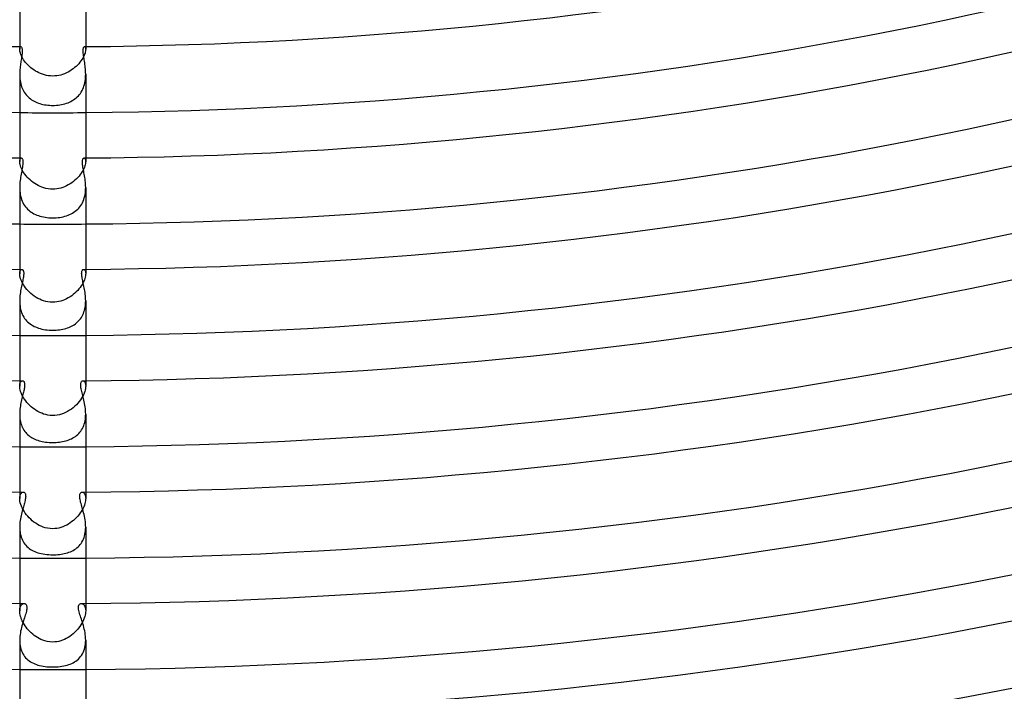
# Model space of a CAD drawing. Header units: millimetres. Extents: x -385 to 385, y -385 to 385.
# Tile 42 of 103: x -2 to 58, y -298 to -257. Entities that reach past the tile are written whole.
import ezdxf

# ---------------------------------------------------------------- set-up
doc = ezdxf.new("R2010")
doc.units = ezdxf.units.MM
doc.layers.add('HIDDEN', color=7, linetype='Continuous')
doc.layers.add('THICK', color=7, linetype='Continuous')

msp = doc.modelspace()

# ---------------------------------------------------------------- linework, layer by layer
at = {"layer": 'HIDDEN'}
for p, q in [((-2, -258.993), (-2, -259.154)), ((-1.99, -259.065), (-1.979, -259.033)), ((-1.979, -259.033), (-1.965, -259.011)), ((-1.965, -259.011), (-1.949, -258.997)), ((-1.949, -258.997), (-1.931, -258.993)), ((1.931, -258.993), (1.948, -258.997)), ((1.948, -258.997), (1.965, -259.011)), ((1.965, -259.011), (1.979, -259.033)), ((1.979, -259.033), (1.99, -259.064)), ((2, -258.992), (2, -259.153)), ((-2, -259.153), (-1.997, -259.105)), ((-1.998, -259.204), (-2, -259.153)), ((-1.99, -259.261), (-1.998, -259.204)), ((-1.997, -259.105), (-1.99, -259.065)), ((-1.977, -259.324), (-1.99, -259.261)), ((-1.958, -259.392), (-1.977, -259.324)), ((-1.932, -259.465), (-1.958, -259.392)), ((-1.9, -259.542), (-1.932, -259.465)), ((-1.862, -259.621), (-1.9, -259.542)), ((-1.816, -259.703), (-1.862, -259.621)), ((1.866, -259.612), (1.822, -259.693)), ((1.904, -259.533), (1.866, -259.612)), ((1.935, -259.457), (1.904, -259.533)), ((1.96, -259.386), (1.935, -259.457)), ((1.978, -259.319), (1.96, -259.386)), ((1.991, -259.258), (1.978, -259.319)), ((1.99, -259.064), (1.997, -259.104)), ((1.998, -259.202), (1.991, -259.258)), ((1.997, -259.104), (2, -259.153)), ((2, -259.153), (1.998, -259.202)), ((-1.764, -259.786), (-1.816, -259.703)), ((-1.705, -259.87), (-1.764, -259.786)), ((-1.641, -259.953), (-1.705, -259.87)), ((-1.57, -260.035), (-1.641, -259.953)), ((-1.495, -260.116), (-1.57, -260.035)), ((-1.414, -260.194), (-1.495, -260.116)), ((-1.328, -260.269), (-1.414, -260.194)), ((1.418, -260.19), (1.331, -260.267)), ((1.5, -260.11), (1.418, -260.19)), ((1.577, -260.028), (1.5, -260.11)), ((1.647, -259.945), (1.577, -260.028)), ((1.712, -259.861), (1.647, -259.945)), ((1.77, -259.777), (1.712, -259.861)), ((1.822, -259.693), (1.77, -259.777)), ((-2, -260.667), (-1.999, -260.762)), ((-1.999, -260.762), (-1.994, -260.858)), ((-1.237, -260.341), (-1.328, -260.269)), ((-1.143, -260.408), (-1.237, -260.341)), ((-1.045, -260.471), (-1.143, -260.408)), ((-0.944, -260.53), (-1.045, -260.471)), ((-0.839, -260.583), (-0.944, -260.53)), ((-0.731, -260.63), (-0.839, -260.583)), ((-0.62, -260.672), (-0.731, -260.63)), ((-0.504, -260.707), (-0.62, -260.672)), ((-0.384, -260.736), (-0.504, -260.707)), ((-0.26, -260.758), (-0.384, -260.736)), ((-0.132, -260.771), (-0.26, -260.758)), ((0, -260.776), (-0.132, -260.771)), ((0.123, -260.772), (0, -260.776)), ((0.244, -260.76), (0.123, -260.772)), ((0.365, -260.74), (0.244, -260.76)), ((0.484, -260.713), (0.365, -260.74)), ((0.602, -260.678), (0.484, -260.713)), ((0.716, -260.636), (0.602, -260.678)), ((0.828, -260.588), (0.716, -260.636)), ((0.936, -260.534), (0.828, -260.588)), ((1.041, -260.474), (0.936, -260.534)), ((1.142, -260.409), (1.041, -260.474)), ((1.238, -260.34), (1.142, -260.409)), ((1.331, -260.267), (1.238, -260.34)), ((1.993, -260.876), (1.998, -260.772)), ((1.998, -260.772), (2, -260.668)), ((-1.994, -260.858), (-1.986, -260.954)), ((-1.986, -260.954), (-1.974, -261.05)), ((-1.974, -261.05), (-1.958, -261.145)), ((-1.958, -261.145), (-1.938, -261.239)), ((-1.938, -261.239), (-1.913, -261.331)), ((-1.913, -261.331), (-1.884, -261.422)), ((1.863, -261.479), (1.897, -261.383)), ((1.897, -261.383), (1.926, -261.285)), ((1.926, -261.285), (1.95, -261.185)), ((1.95, -261.185), (1.969, -261.083)), ((1.969, -261.083), (1.983, -260.98)), ((1.983, -260.98), (1.993, -260.876)), ((-1.884, -261.422), (-1.85, -261.511)), ((-1.85, -261.511), (-1.812, -261.597)), ((-1.812, -261.597), (-1.77, -261.679)), ((-1.77, -261.679), (-1.723, -261.758)), ((-1.723, -261.758), (-1.672, -261.834)), ((-1.672, -261.834), (-1.616, -261.906)), ((-1.616, -261.906), (-1.556, -261.975)), ((-1.556, -261.975), (-1.493, -262.04)), ((1.491, -262.041), (1.558, -261.973)), ((1.558, -261.973), (1.62, -261.901)), ((1.62, -261.901), (1.678, -261.825)), ((1.678, -261.825), (1.732, -261.744)), ((1.732, -261.744), (1.78, -261.66)), ((1.78, -261.66), (1.824, -261.571)), ((1.824, -261.571), (1.863, -261.479)), ((-1.493, -262.04), (-1.426, -262.1)), ((-1.426, -262.1), (-1.355, -262.157)), ((-1.355, -262.157), (-1.281, -262.21)), ((-1.281, -262.21), (-1.204, -262.259)), ((-1.204, -262.259), (-1.124, -262.304)), ((-1.124, -262.304), (-1.041, -262.345)), ((-1.041, -262.345), (-0.955, -262.382)), ((-0.955, -262.382), (-0.867, -262.416)), ((-0.867, -262.416), (-0.777, -262.445)), ((-0.777, -262.445), (-0.685, -262.472)), ((-0.685, -262.472), (-0.59, -262.494)), ((-0.59, -262.494), (-0.494, -262.513)), ((-0.494, -262.513), (-0.397, -262.529)), ((-0.397, -262.529), (-0.299, -262.541)), ((-0.299, -262.541), (-0.2, -262.55)), ((-0.2, -262.55), (-0.1, -262.555)), ((-0.1, -262.555), (0, -262.556)), ((0, -262.556), (0.111, -262.554)), ((0.111, -262.554), (0.221, -262.548)), ((0.221, -262.548), (0.331, -262.537)), ((0.331, -262.537), (0.438, -262.523)), ((0.438, -262.523), (0.543, -262.504)), ((0.543, -262.504), (0.644, -262.482)), ((0.644, -262.482), (0.743, -262.456)), ((0.743, -262.456), (0.838, -262.426)), ((0.838, -262.426), (0.93, -262.392)), ((0.93, -262.392), (1.019, -262.355)), ((1.019, -262.355), (1.106, -262.313)), ((1.106, -262.313), (1.189, -262.268)), ((1.189, -262.268), (1.27, -262.218)), ((1.27, -262.218), (1.347, -262.163)), ((1.347, -262.163), (1.421, -262.105)), ((1.421, -262.105), (1.491, -262.041)), ((-2, -265.743), (-2, -265.954)), ((-2, -265.954), (-1.997, -265.898)), ((-1.997, -266.011), (-2, -265.954)), ((-1.997, -265.898), (-1.989, -265.851)), ((-1.989, -266.075), (-1.997, -266.011)), ((-1.989, -265.851), (-1.977, -265.812)), ((-1.975, -266.144), (-1.989, -266.075)), ((-1.977, -265.812), (-1.961, -265.782)), ((-1.954, -266.219), (-1.975, -266.144)), ((-1.961, -265.782), (-1.943, -265.76)), ((-1.943, -265.76), (-1.923, -265.747)), ((-1.923, -265.747), (-1.903, -265.743)), ((1.903, -265.743), (1.924, -265.747)), ((1.924, -265.747), (1.943, -265.76)), ((1.943, -265.76), (1.961, -265.782)), ((1.974, -266.15), (1.952, -266.227)), ((1.961, -265.782), (1.977, -265.812)), ((1.989, -266.078), (1.974, -266.15)), ((1.977, -265.812), (1.989, -265.851)), ((1.989, -265.851), (1.997, -265.898)), ((1.997, -266.013), (1.989, -266.078)), ((1.997, -265.898), (2, -265.953)), ((2, -265.953), (1.997, -266.013)), ((2, -265.742), (2, -265.954)), ((-1.927, -266.298), (-1.954, -266.219)), ((-1.892, -266.381), (-1.927, -266.298)), ((-1.85, -266.467), (-1.892, -266.381)), ((-1.801, -266.554), (-1.85, -266.467)), ((-1.745, -266.643), (-1.801, -266.554)), ((-1.683, -266.731), (-1.745, -266.643)), ((-1.614, -266.819), (-1.683, -266.731)), ((1.668, -266.751), (1.597, -266.84)), ((1.733, -266.661), (1.668, -266.751)), ((1.791, -266.571), (1.733, -266.661)), ((1.843, -266.481), (1.791, -266.571)), ((1.886, -266.394), (1.843, -266.481)), ((1.923, -266.309), (1.886, -266.394)), ((1.952, -266.227), (1.923, -266.309)), ((-1.54, -266.905), (-1.614, -266.819)), ((-1.459, -266.989), (-1.54, -266.905)), ((-1.373, -267.071), (-1.459, -266.989)), ((-1.282, -267.148), (-1.373, -267.071)), ((-1.187, -267.222), (-1.282, -267.148)), ((-1.087, -267.291), (-1.187, -267.222)), ((-0.983, -267.355), (-1.087, -267.291)), ((-0.876, -267.414), (-0.983, -267.355)), ((0.947, -267.376), (0.837, -267.433)), ((1.053, -267.313), (0.947, -267.376)), ((1.155, -267.245), (1.053, -267.313)), ((1.253, -267.172), (1.155, -267.245)), ((1.347, -267.094), (1.253, -267.172)), ((1.436, -267.013), (1.347, -267.094)), ((1.519, -266.928), (1.436, -267.013)), ((1.597, -266.84), (1.519, -266.928)), ((-2, -267.535), (-1.998, -267.641)), ((-1.998, -267.641), (-1.992, -267.747)), ((-1.992, -267.747), (-1.981, -267.853)), ((-1.981, -267.853), (-1.966, -267.957)), ((-1.966, -267.957), (-1.945, -268.06)), ((-0.765, -267.467), (-0.876, -267.414)), ((-0.65, -267.513), (-0.765, -267.467)), ((-0.531, -267.552), (-0.65, -267.513)), ((-0.406, -267.585), (-0.531, -267.552)), ((-0.275, -267.61), (-0.406, -267.585)), ((-0.14, -267.625), (-0.275, -267.61)), ((0, -267.631), (-0.14, -267.625)), ((0.124, -267.627), (0, -267.631)), ((0.247, -267.614), (0.124, -267.627)), ((0.369, -267.593), (0.247, -267.614)), ((0.489, -267.564), (0.369, -267.593)), ((0.608, -267.528), (0.489, -267.564)), ((0.724, -267.484), (0.608, -267.528)), ((0.837, -267.433), (0.724, -267.484)), ((1.944, -268.063), (1.965, -267.959)), ((1.965, -267.959), (1.981, -267.854)), ((1.981, -267.854), (1.992, -267.748)), ((1.992, -267.748), (1.998, -267.641)), ((1.998, -267.641), (2, -267.535)), ((-1.945, -268.06), (-1.919, -268.161)), ((-1.919, -268.161), (-1.888, -268.259)), ((-1.888, -268.259), (-1.851, -268.353)), ((-1.851, -268.353), (-1.81, -268.444)), ((-1.81, -268.444), (-1.763, -268.532)), ((-1.763, -268.532), (-1.71, -268.616)), ((1.705, -268.624), (1.758, -268.54)), ((1.758, -268.54), (1.806, -268.452)), ((1.806, -268.452), (1.849, -268.36)), ((1.849, -268.36), (1.886, -268.264)), ((1.886, -268.264), (1.918, -268.165)), ((1.918, -268.165), (1.944, -268.063)), ((-1.71, -268.616), (-1.653, -268.695)), ((-1.653, -268.695), (-1.591, -268.77)), ((-1.591, -268.77), (-1.525, -268.839)), ((-1.525, -268.839), (-1.455, -268.905)), ((-1.455, -268.905), (-1.381, -268.965)), ((-1.381, -268.965), (-1.303, -269.022)), ((-1.303, -269.022), (-1.222, -269.073)), ((-1.222, -269.073), (-1.137, -269.12)), ((-1.137, -269.12), (-1.049, -269.163)), ((-1.049, -269.163), (-0.959, -269.201)), ((0.932, -269.212), (1.025, -269.174)), ((1.025, -269.174), (1.116, -269.131)), ((1.116, -269.131), (1.203, -269.084)), ((1.203, -269.084), (1.287, -269.032)), ((1.287, -269.032), (1.367, -268.976)), ((1.367, -268.976), (1.443, -268.915)), ((1.443, -268.915), (1.515, -268.85)), ((1.515, -268.85), (1.583, -268.779)), ((1.583, -268.779), (1.646, -268.704)), ((1.646, -268.704), (1.705, -268.624)), ((-0.959, -269.201), (-0.866, -269.236)), ((-0.866, -269.236), (-0.77, -269.266)), ((-0.77, -269.266), (-0.67, -269.293)), ((-0.67, -269.293), (-0.566, -269.316)), ((-0.566, -269.316), (-0.459, -269.335)), ((-0.459, -269.335), (-0.348, -269.35)), ((-0.348, -269.35), (-0.234, -269.361)), ((-0.234, -269.361), (-0.118, -269.368)), ((-0.118, -269.368), (0, -269.37)), ((0, -269.37), (0.108, -269.368)), ((0.108, -269.368), (0.216, -269.363)), ((0.216, -269.363), (0.323, -269.353)), ((0.323, -269.353), (0.428, -269.34)), ((0.428, -269.34), (0.533, -269.322)), ((0.533, -269.322), (0.636, -269.301)), ((0.636, -269.301), (0.737, -269.275)), ((0.737, -269.275), (0.836, -269.246)), ((0.836, -269.246), (0.932, -269.212)), ((-2, -272.493), (-2, -272.758)), ((-2, -272.758), (-1.996, -272.688)), ((-1.997, -272.824), (-2, -272.758)), ((-1.996, -272.688), (-1.985, -272.629)), ((-1.985, -272.629), (-1.968, -272.58)), ((-1.968, -272.58), (-1.947, -272.542)), ((-1.947, -272.542), (-1.923, -272.515)), ((-1.923, -272.515), (-1.896, -272.499)), ((-1.896, -272.499), (-1.869, -272.494)), ((1.869, -272.494), (1.896, -272.499)), ((1.896, -272.499), (1.923, -272.515)), ((1.923, -272.515), (1.947, -272.542)), ((1.947, -272.542), (1.968, -272.58)), ((1.968, -272.58), (1.985, -272.629)), ((1.985, -272.629), (1.996, -272.689)), ((1.996, -272.689), (2, -272.758)), ((2, -272.758), (1.997, -272.823)), ((2, -272.493), (2, -272.758)), ((-1.988, -272.897), (-1.997, -272.824)), ((-1.971, -272.975), (-1.988, -272.897)), ((-1.948, -273.059), (-1.971, -272.975)), ((-1.916, -273.147), (-1.948, -273.059)), ((-1.877, -273.237), (-1.916, -273.147)), ((-1.831, -273.33), (-1.877, -273.237)), ((-1.777, -273.424), (-1.831, -273.33)), ((1.839, -273.315), (1.788, -273.407)), ((1.883, -273.225), (1.839, -273.315)), ((1.92, -273.136), (1.883, -273.225)), ((1.95, -273.051), (1.92, -273.136)), ((1.973, -272.97), (1.95, -273.051)), ((1.988, -272.893), (1.973, -272.97)), ((1.997, -272.823), (1.988, -272.893)), ((-1.716, -273.519), (-1.777, -273.424)), ((-1.647, -273.613), (-1.716, -273.519)), ((-1.573, -273.705), (-1.647, -273.613)), ((-1.493, -273.795), (-1.573, -273.705)), ((-1.406, -273.882), (-1.493, -273.795)), ((-1.315, -273.966), (-1.406, -273.882)), ((1.344, -273.94), (1.251, -274.019)), ((1.432, -273.857), (1.344, -273.94)), ((1.515, -273.771), (1.432, -273.857)), ((1.592, -273.682), (1.515, -273.771)), ((1.664, -273.591), (1.592, -273.682)), ((1.729, -273.499), (1.664, -273.591)), ((1.788, -273.407), (1.729, -273.499)), ((-2, -274.4), (-1.998, -274.505)), ((-1.998, -274.505), (-1.992, -274.61)), ((-1.218, -274.045), (-1.315, -273.966)), ((-1.117, -274.12), (-1.218, -274.045)), ((-1.011, -274.189), (-1.117, -274.12)), ((-0.902, -274.252), (-1.011, -274.189)), ((-0.789, -274.309), (-0.902, -274.252)), ((-0.672, -274.359), (-0.789, -274.309)), ((-0.55, -274.402), (-0.672, -274.359)), ((-0.422, -274.438), (-0.55, -274.402)), ((-0.287, -274.465), (-0.422, -274.438)), ((-0.146, -274.483), (-0.287, -274.465)), ((0, -274.489), (-0.146, -274.483)), ((0.124, -274.484), (0, -274.489)), ((0.247, -274.471), (0.124, -274.484)), ((0.369, -274.45), (0.247, -274.471)), ((0.49, -274.42), (0.369, -274.45)), ((0.608, -274.382), (0.49, -274.42)), ((0.724, -274.338), (0.608, -274.382)), ((0.837, -274.286), (0.724, -274.338)), ((0.946, -274.228), (0.837, -274.286)), ((1.052, -274.163), (0.946, -274.228)), ((1.153, -274.094), (1.052, -274.163)), ((1.251, -274.019), (1.153, -274.094)), ((1.993, -274.598), (1.998, -274.499)), ((1.998, -274.499), (2, -274.4)), ((-1.992, -274.61), (-1.98, -274.715)), ((-1.98, -274.715), (-1.964, -274.818)), ((-1.964, -274.818), (-1.943, -274.92)), ((-1.943, -274.92), (-1.916, -275.018)), ((-1.916, -275.018), (-1.884, -275.114)), ((-1.884, -275.114), (-1.846, -275.208)), ((1.865, -275.163), (1.898, -275.074)), ((1.898, -275.074), (1.926, -274.983)), ((1.926, -274.983), (1.95, -274.889)), ((1.95, -274.889), (1.968, -274.794)), ((1.968, -274.794), (1.983, -274.696)), ((1.983, -274.696), (1.993, -274.598)), ((-1.846, -275.208), (-1.803, -275.297)), ((-1.803, -275.297), (-1.755, -275.382)), ((-1.755, -275.382), (-1.703, -275.462)), ((-1.703, -275.462), (-1.645, -275.538)), ((-1.645, -275.538), (-1.583, -275.61)), ((-1.583, -275.61), (-1.517, -275.678)), ((-1.517, -275.678), (-1.446, -275.74)), ((-1.446, -275.74), (-1.371, -275.799)), ((1.375, -275.796), (1.445, -275.741)), ((1.445, -275.741), (1.511, -275.682)), ((1.511, -275.682), (1.574, -275.62)), ((1.574, -275.62), (1.633, -275.553)), ((1.633, -275.553), (1.688, -275.482)), ((1.688, -275.482), (1.739, -275.408)), ((1.739, -275.408), (1.786, -275.33)), ((1.786, -275.33), (1.828, -275.248)), ((1.828, -275.248), (1.865, -275.163)), ((-1.371, -275.799), (-1.293, -275.852)), ((-1.293, -275.852), (-1.211, -275.902)), ((-1.211, -275.902), (-1.127, -275.947)), ((-1.127, -275.947), (-1.039, -275.987)), ((-1.039, -275.987), (-0.947, -276.024)), ((-0.947, -276.024), (-0.853, -276.057)), ((-0.853, -276.057), (-0.755, -276.086)), ((-0.755, -276.086), (-0.653, -276.111)), ((-0.653, -276.111), (-0.549, -276.132)), ((-0.549, -276.132), (-0.442, -276.15)), ((-0.442, -276.15), (-0.333, -276.164)), ((-0.333, -276.164), (-0.222, -276.173)), ((-0.222, -276.173), (-0.111, -276.179)), ((-0.111, -276.179), (0, -276.181)), ((0, -276.181), (0.104, -276.179)), ((0.104, -276.179), (0.209, -276.174)), ((0.209, -276.174), (0.313, -276.166)), ((0.313, -276.166), (0.416, -276.154)), ((0.416, -276.154), (0.517, -276.138)), ((0.517, -276.138), (0.616, -276.119)), ((0.616, -276.119), (0.711, -276.097)), ((0.711, -276.097), (0.805, -276.072)), ((0.805, -276.072), (0.895, -276.043)), ((0.895, -276.043), (0.982, -276.011)), ((0.982, -276.011), (1.066, -275.975)), ((1.066, -275.975), (1.148, -275.936)), ((1.148, -275.936), (1.227, -275.893)), ((1.227, -275.893), (1.302, -275.846)), ((1.302, -275.846), (1.375, -275.796)), ((-2, -279.243), (-2, -279.566)), ((-1.968, -279.371), (-1.946, -279.325)), ((-1.946, -279.325), (-1.92, -279.29)), ((-1.92, -279.29), (-1.891, -279.264)), ((-1.891, -279.264), (-1.861, -279.249)), ((-1.861, -279.249), (-1.83, -279.244)), ((1.83, -279.244), (1.86, -279.249)), ((1.86, -279.249), (1.89, -279.264)), ((1.89, -279.264), (1.919, -279.289)), ((1.919, -279.289), (1.945, -279.324)), ((1.945, -279.324), (1.967, -279.37)), ((2, -279.243), (2, -279.566)), ((-2, -279.566), (-1.996, -279.492)), ((-1.997, -279.639), (-2, -279.566)), ((-1.987, -279.718), (-1.997, -279.639)), ((-1.996, -279.492), (-1.985, -279.426)), ((-1.969, -279.802), (-1.987, -279.718)), ((-1.985, -279.426), (-1.968, -279.371)), ((-1.944, -279.891), (-1.969, -279.802)), ((-1.911, -279.984), (-1.944, -279.891)), ((1.94, -279.903), (1.905, -280)), ((1.967, -279.81), (1.94, -279.903)), ((1.967, -279.37), (1.985, -279.425)), ((1.986, -279.722), (1.967, -279.81)), ((1.985, -279.425), (1.996, -279.491)), ((1.997, -279.641), (1.986, -279.722)), ((1.996, -279.491), (2, -279.566)), ((2, -279.566), (1.997, -279.641)), ((-1.871, -280.079), (-1.911, -279.984)), ((-1.823, -280.175), (-1.871, -280.079)), ((-1.768, -280.272), (-1.823, -280.175)), ((-1.705, -280.37), (-1.768, -280.272)), ((-1.637, -280.465), (-1.705, -280.37)), ((-1.562, -280.559), (-1.637, -280.465)), ((1.605, -280.506), (1.523, -280.604)), ((1.68, -280.406), (1.605, -280.506)), ((1.748, -280.304), (1.68, -280.406)), ((1.809, -280.202), (1.748, -280.304)), ((1.861, -280.1), (1.809, -280.202)), ((1.905, -280), (1.861, -280.1)), ((-1.481, -280.65), (-1.562, -280.559)), ((-1.395, -280.738), (-1.481, -280.65)), ((-1.304, -280.822), (-1.395, -280.738)), ((-1.208, -280.902), (-1.304, -280.822)), ((-1.107, -280.977), (-1.208, -280.902)), ((-1.003, -281.046), (-1.107, -280.977)), ((-0.895, -281.11), (-1.003, -281.046)), ((-0.783, -281.167), (-0.895, -281.11)), ((0.905, -281.104), (0.785, -281.166)), ((1.02, -281.035), (0.905, -281.104)), ((1.131, -280.96), (1.02, -281.035)), ((1.238, -280.878), (1.131, -280.96)), ((1.338, -280.791), (1.238, -280.878)), ((1.434, -280.7), (1.338, -280.791)), ((1.523, -280.604), (1.434, -280.7)), ((-2, -281.26), (-1.998, -281.357)), ((-1.998, -281.357), (-1.993, -281.453)), ((-1.993, -281.453), (-1.983, -281.549)), ((-1.983, -281.549), (-1.969, -281.643)), ((-1.969, -281.643), (-1.95, -281.736)), ((-0.668, -281.217), (-0.783, -281.167)), ((-0.549, -281.261), (-0.668, -281.217)), ((-0.422, -281.297), (-0.549, -281.261)), ((-0.288, -281.326), (-0.422, -281.297)), ((-0.147, -281.343), (-0.288, -281.326)), ((0, -281.35), (-0.147, -281.343)), ((0.136, -281.344), (0, -281.35)), ((0.27, -281.328), (0.136, -281.344)), ((0.403, -281.302), (0.27, -281.328)), ((0.533, -281.266), (0.403, -281.302)), ((0.661, -281.22), (0.533, -281.266)), ((0.785, -281.166), (0.661, -281.22)), ((1.941, -281.773), (1.963, -281.674)), ((1.963, -281.674), (1.979, -281.573)), ((1.979, -281.573), (1.991, -281.47)), ((1.991, -281.47), (1.998, -281.366)), ((1.998, -281.366), (2, -281.261)), ((-1.95, -281.736), (-1.926, -281.827)), ((-1.926, -281.827), (-1.899, -281.916)), ((-1.899, -281.916), (-1.866, -282.001)), ((-1.866, -282.001), (-1.829, -282.083)), ((-1.829, -282.083), (-1.788, -282.163)), ((-1.788, -282.163), (-1.741, -282.239)), ((-1.741, -282.239), (-1.691, -282.311)), ((-1.691, -282.311), (-1.637, -282.38)), ((1.646, -282.368), (1.703, -282.295)), ((1.703, -282.295), (1.755, -282.218)), ((1.755, -282.218), (1.802, -282.137)), ((1.802, -282.137), (1.844, -282.052)), ((1.844, -282.052), (1.881, -281.963)), ((1.881, -281.963), (1.914, -281.869)), ((1.914, -281.869), (1.941, -281.773)), ((-1.637, -282.38), (-1.579, -282.444)), ((-1.579, -282.444), (-1.517, -282.505)), ((-1.517, -282.505), (-1.451, -282.561)), ((-1.451, -282.561), (-1.382, -282.614)), ((-1.382, -282.614), (-1.31, -282.663)), ((-1.31, -282.663), (-1.235, -282.708)), ((-1.235, -282.708), (-1.157, -282.75)), ((-1.157, -282.75), (-1.076, -282.788)), ((-1.076, -282.788), (-0.993, -282.822)), ((-0.993, -282.822), (-0.907, -282.853)), ((-0.907, -282.853), (-0.818, -282.881)), ((-0.818, -282.881), (-0.726, -282.906)), ((-0.726, -282.906), (-0.63, -282.927)), ((0.697, -282.912), (0.791, -282.888)), ((0.791, -282.888), (0.883, -282.861)), ((0.883, -282.861), (0.973, -282.83)), ((0.973, -282.83), (1.06, -282.795)), ((1.06, -282.795), (1.145, -282.756)), ((1.145, -282.756), (1.226, -282.714)), ((1.226, -282.714), (1.305, -282.667)), ((1.305, -282.667), (1.38, -282.616)), ((1.38, -282.616), (1.452, -282.561)), ((1.452, -282.561), (1.521, -282.501)), ((1.521, -282.501), (1.585, -282.437)), ((1.585, -282.437), (1.646, -282.368)), ((-0.63, -282.927), (-0.531, -282.946)), ((-0.531, -282.946), (-0.43, -282.961)), ((-0.43, -282.961), (-0.325, -282.973)), ((-0.325, -282.973), (-0.217, -282.982)), ((-0.217, -282.982), (-0.109, -282.987)), ((-0.109, -282.987), (0, -282.989)), ((0, -282.989), (0.101, -282.987)), ((0.101, -282.987), (0.203, -282.983)), ((0.203, -282.983), (0.303, -282.975)), ((0.303, -282.975), (0.404, -282.964)), ((0.404, -282.964), (0.503, -282.95)), ((0.503, -282.95), (0.601, -282.933)), ((0.601, -282.933), (0.697, -282.912)), ((-2, -285.993), (-2, -286.377)), ((-2, -286.377), (-1.995, -286.29)), ((-1.996, -286.461), (-2, -286.377)), ((-1.984, -286.551), (-1.996, -286.461)), ((-1.995, -286.29), (-1.981, -286.213)), ((-1.981, -286.213), (-1.96, -286.147)), ((-1.96, -286.147), (-1.932, -286.092)), ((-1.932, -286.092), (-1.899, -286.049)), ((-1.899, -286.049), (-1.862, -286.019)), ((-1.862, -286.019), (-1.823, -286)), ((-1.823, -286), (-1.785, -285.994)), ((1.785, -285.994), (1.815, -285.998)), ((1.815, -285.998), (1.845, -286.009)), ((1.845, -286.009), (1.875, -286.028)), ((1.875, -286.028), (1.903, -286.055)), ((1.903, -286.055), (1.93, -286.089)), ((1.93, -286.089), (1.953, -286.131)), ((1.953, -286.131), (1.972, -286.181)), ((1.972, -286.181), (1.987, -286.239)), ((1.987, -286.239), (1.997, -286.304)), ((1.997, -286.449), (1.988, -286.526)), ((1.997, -286.304), (2, -286.377)), ((2, -286.377), (1.997, -286.449)), ((2, -285.993), (2, -286.377)), ((-1.964, -286.646), (-1.984, -286.551)), ((-1.935, -286.745), (-1.964, -286.646)), ((-1.897, -286.847), (-1.935, -286.745)), ((-1.852, -286.951), (-1.897, -286.847)), ((-1.798, -287.055), (-1.852, -286.951)), ((-1.737, -287.159), (-1.798, -287.055)), ((1.79, -287.069), (1.733, -287.165)), ((1.84, -286.974), (1.79, -287.069)), ((1.884, -286.879), (1.84, -286.974)), ((1.921, -286.785), (1.884, -286.879)), ((1.95, -286.695), (1.921, -286.785)), ((1.973, -286.609), (1.95, -286.695)), ((1.988, -286.526), (1.973, -286.609)), ((-1.668, -287.262), (-1.737, -287.159)), ((-1.593, -287.362), (-1.668, -287.262)), ((-1.512, -287.46), (-1.593, -287.362)), ((-1.426, -287.554), (-1.512, -287.46)), ((-1.334, -287.644), (-1.426, -287.554)), ((-1.238, -287.729), (-1.334, -287.644)), ((1.355, -287.624), (1.263, -287.707)), ((1.442, -287.537), (1.355, -287.624)), ((1.523, -287.447), (1.442, -287.537)), ((1.599, -287.355), (1.523, -287.447)), ((1.669, -287.26), (1.599, -287.355)), ((1.733, -287.165), (1.669, -287.26)), ((-2, -288.118), (-1.998, -288.221)), ((-1.998, -288.221), (-1.991, -288.324)), ((-1.137, -287.809), (-1.238, -287.729)), ((-1.031, -287.883), (-1.137, -287.809)), ((-0.922, -287.951), (-1.031, -287.883)), ((-0.81, -288.013), (-0.922, -287.951)), ((-0.694, -288.067), (-0.81, -288.013)), ((-0.575, -288.114), (-0.694, -288.067)), ((-0.446, -288.154), (-0.575, -288.114)), ((-0.306, -288.186), (-0.446, -288.154)), ((-0.158, -288.207), (-0.306, -288.186)), ((0, -288.215), (-0.158, -288.207)), ((0.127, -288.21), (0, -288.215)), ((0.253, -288.195), (0.127, -288.21)), ((0.378, -288.171), (0.253, -288.195)), ((0.5, -288.138), (0.378, -288.171)), ((0.62, -288.097), (0.5, -288.138)), ((0.738, -288.048), (0.62, -288.097)), ((0.851, -287.991), (0.738, -288.048)), ((0.961, -287.928), (0.851, -287.991)), ((1.066, -287.86), (0.961, -287.928)), ((1.167, -287.786), (1.066, -287.86)), ((1.263, -287.707), (1.167, -287.786)), ((1.989, -288.341), (1.997, -288.231)), ((1.997, -288.231), (2, -288.12)), ((-1.991, -288.324), (-1.979, -288.426)), ((-1.979, -288.426), (-1.962, -288.527)), ((-1.962, -288.527), (-1.939, -288.625)), ((-1.939, -288.625), (-1.911, -288.721)), ((-1.911, -288.721), (-1.877, -288.814)), ((-1.877, -288.814), (-1.837, -288.903)), ((1.821, -288.936), (1.863, -288.846)), ((1.863, -288.846), (1.9, -288.752)), ((1.9, -288.752), (1.931, -288.655)), ((1.931, -288.655), (1.956, -288.553)), ((1.956, -288.553), (1.976, -288.448)), ((1.976, -288.448), (1.989, -288.341)), ((-1.837, -288.903), (-1.792, -288.989)), ((-1.792, -288.989), (-1.742, -289.07)), ((-1.742, -289.07), (-1.687, -289.147)), ((-1.687, -289.147), (-1.627, -289.219)), ((-1.627, -289.219), (-1.563, -289.286)), ((-1.563, -289.286), (-1.494, -289.35)), ((-1.494, -289.35), (-1.42, -289.408)), ((-1.42, -289.408), (-1.342, -289.463)), ((-1.342, -289.463), (-1.261, -289.512)), ((1.319, -289.478), (1.395, -289.426)), ((1.395, -289.426), (1.468, -289.371)), ((1.468, -289.371), (1.538, -289.31)), ((1.538, -289.31), (1.604, -289.245)), ((1.604, -289.245), (1.665, -289.174)), ((1.665, -289.174), (1.722, -289.1)), ((1.722, -289.1), (1.774, -289.02)), ((1.774, -289.02), (1.821, -288.936)), ((-1.261, -289.512), (-1.175, -289.557)), ((-1.175, -289.557), (-1.087, -289.598)), ((-1.087, -289.598), (-0.994, -289.635)), ((-0.994, -289.635), (-0.899, -289.667)), ((-0.899, -289.667), (-0.799, -289.696)), ((-0.799, -289.696), (-0.695, -289.722)), ((-0.695, -289.722), (-0.587, -289.743)), ((-0.587, -289.743), (-0.475, -289.761)), ((-0.475, -289.761), (-0.36, -289.775)), ((-0.36, -289.775), (-0.241, -289.785)), ((-0.241, -289.785), (-0.12, -289.791)), ((-0.12, -289.791), (0, -289.793)), ((0, -289.793), (0.102, -289.791)), ((0.102, -289.791), (0.204, -289.787)), ((0.204, -289.787), (0.305, -289.78)), ((0.305, -289.78), (0.407, -289.769)), ((0.407, -289.769), (0.507, -289.756)), ((0.507, -289.756), (0.606, -289.74)), ((0.606, -289.74), (0.703, -289.72)), ((0.703, -289.72), (0.799, -289.696)), ((0.799, -289.696), (0.892, -289.67)), ((0.892, -289.67), (0.982, -289.639)), ((0.982, -289.639), (1.07, -289.605)), ((1.07, -289.605), (1.156, -289.567)), ((1.156, -289.567), (1.239, -289.524)), ((1.239, -289.524), (1.319, -289.478)), ((-2, -292.743), (-2, -293.192)), ((-1.997, -293.115), (-1.987, -293.045)), ((-1.987, -293.045), (-1.972, -292.982)), ((-1.972, -292.982), (-1.951, -292.926)), ((-1.951, -292.926), (-1.927, -292.878)), ((-1.927, -292.878), (-1.899, -292.837)), ((-1.899, -292.837), (-1.868, -292.804)), ((-1.868, -292.804), (-1.836, -292.778)), ((-1.836, -292.778), (-1.802, -292.759)), ((-1.802, -292.759), (-1.767, -292.748)), ((-1.767, -292.748), (-1.733, -292.745)), ((1.733, -292.745), (1.767, -292.748)), ((1.767, -292.748), (1.801, -292.759)), ((1.801, -292.759), (1.836, -292.778)), ((1.836, -292.778), (1.868, -292.804)), ((1.868, -292.804), (1.899, -292.837)), ((1.899, -292.837), (1.927, -292.878)), ((1.927, -292.878), (1.952, -292.927)), ((1.952, -292.927), (1.972, -292.982)), ((1.972, -292.982), (1.987, -293.045)), ((1.987, -293.045), (1.997, -293.115)), ((2, -292.743), (2, -293.191)), ((-2, -293.191), (-1.997, -293.115)), ((-1.997, -293.268), (-2, -293.191)), ((-1.988, -293.35), (-1.997, -293.268)), ((-1.972, -293.436), (-1.988, -293.35)), ((-1.949, -293.525), (-1.972, -293.436)), ((-1.92, -293.618), (-1.949, -293.525)), ((-1.883, -293.712), (-1.92, -293.618)), ((1.912, -293.639), (1.872, -293.738)), ((1.944, -293.542), (1.912, -293.639)), ((1.969, -293.448), (1.944, -293.542)), ((1.986, -293.358), (1.969, -293.448)), ((1.997, -293.272), (1.986, -293.358)), ((1.997, -293.115), (2, -293.191)), ((2, -293.191), (1.997, -293.272)), ((-1.841, -293.806), (-1.883, -293.712)), ((-1.792, -293.902), (-1.841, -293.806)), ((-1.737, -293.997), (-1.792, -293.902)), ((-1.676, -294.092), (-1.737, -293.997)), ((-1.609, -294.185), (-1.676, -294.092)), ((-1.538, -294.276), (-1.609, -294.185)), ((1.574, -294.232), (1.496, -294.325)), ((1.645, -294.136), (1.574, -294.232)), ((1.712, -294.038), (1.645, -294.136)), ((1.772, -293.938), (1.712, -294.038)), ((1.825, -293.838), (1.772, -293.938)), ((1.872, -293.738), (1.825, -293.838)), ((-1.462, -294.364), (-1.538, -294.276)), ((-1.381, -294.449), (-1.462, -294.364)), ((-1.296, -294.53), (-1.381, -294.449)), ((-1.208, -294.608), (-1.296, -294.53)), ((-1.115, -294.681), (-1.208, -294.608)), ((-1.018, -294.75), (-1.115, -294.681)), ((-0.918, -294.814), (-1.018, -294.75)), ((-0.815, -294.872), (-0.918, -294.814)), ((0.934, -294.804), (0.827, -294.866)), ((1.038, -294.737), (0.934, -294.804)), ((1.138, -294.664), (1.038, -294.737)), ((1.234, -294.586), (1.138, -294.664)), ((1.326, -294.503), (1.234, -294.586)), ((1.413, -294.416), (1.326, -294.503)), ((1.496, -294.325), (1.413, -294.416)), ((-2, -294.973), (-1.997, -295.085)), ((-1.997, -295.085), (-1.989, -295.196)), ((-1.989, -295.196), (-1.974, -295.304)), ((-1.974, -295.304), (-1.953, -295.411)), ((-1.953, -295.411), (-1.926, -295.513)), ((-0.709, -294.924), (-0.815, -294.872)), ((-0.6, -294.969), (-0.709, -294.924)), ((-0.479, -295.011), (-0.6, -294.969)), ((-0.337, -295.048), (-0.479, -295.011)), ((-0.177, -295.073), (-0.337, -295.048)), ((0, -295.083), (-0.177, -295.073)), ((0.123, -295.079), (0, -295.083)), ((0.245, -295.064), (0.123, -295.079)), ((0.366, -295.041), (0.245, -295.064)), ((0.485, -295.009), (0.366, -295.041)), ((0.602, -294.969), (0.485, -295.009)), ((0.716, -294.921), (0.602, -294.969)), ((0.827, -294.866), (0.716, -294.921)), ((1.924, -295.518), (1.952, -295.415)), ((1.952, -295.415), (1.973, -295.309)), ((1.973, -295.309), (1.988, -295.199)), ((1.988, -295.199), (1.997, -295.087)), ((1.997, -295.087), (2, -294.974)), ((-1.926, -295.513), (-1.892, -295.611)), ((-1.892, -295.611), (-1.853, -295.705)), ((-1.853, -295.705), (-1.807, -295.795)), ((-1.807, -295.795), (-1.756, -295.88)), ((-1.756, -295.88), (-1.699, -295.959)), ((-1.699, -295.959), (-1.638, -296.034)), ((-1.638, -296.034), (-1.571, -296.103)), ((1.63, -296.042), (1.693, -295.967)), ((1.693, -295.967), (1.751, -295.888)), ((1.751, -295.888), (1.803, -295.803)), ((1.803, -295.803), (1.849, -295.713)), ((1.849, -295.713), (1.89, -295.618)), ((1.89, -295.618), (1.924, -295.518)), ((-1.571, -296.103), (-1.499, -296.167)), ((-1.499, -296.167), (-1.424, -296.225)), ((-1.424, -296.225), (-1.344, -296.279)), ((-1.344, -296.279), (-1.26, -296.328)), ((-1.26, -296.328), (-1.173, -296.372)), ((-1.173, -296.372), (-1.083, -296.412)), ((-1.083, -296.412), (-0.989, -296.447)), ((-0.989, -296.447), (-0.891, -296.478)), ((-0.891, -296.478), (-0.79, -296.505)), ((-0.79, -296.505), (-0.685, -296.529)), ((-0.685, -296.529), (-0.577, -296.548)), ((-0.577, -296.548), (-0.466, -296.564)), ((-0.466, -296.564), (-0.351, -296.577)), ((-0.351, -296.577), (-0.234, -296.586)), ((-0.234, -296.586), (-0.117, -296.591)), ((-0.117, -296.591), (0, -296.592)), ((0, -296.592), (0.113, -296.591)), ((0.113, -296.591), (0.226, -296.586)), ((0.226, -296.586), (0.339, -296.578)), ((0.339, -296.578), (0.45, -296.566)), ((0.45, -296.566), (0.56, -296.551)), ((0.56, -296.551), (0.666, -296.532)), ((0.666, -296.532), (0.771, -296.51)), ((0.771, -296.51), (0.872, -296.483)), ((0.872, -296.483), (0.97, -296.453)), ((0.97, -296.453), (1.066, -296.418)), ((1.066, -296.418), (1.158, -296.379)), ((1.158, -296.379), (1.246, -296.335)), ((1.246, -296.335), (1.331, -296.287)), ((1.331, -296.287), (1.413, -296.233)), ((1.413, -296.233), (1.49, -296.175)), ((1.49, -296.175), (1.562, -296.111)), ((1.562, -296.111), (1.63, -296.042))]:
    msp.add_line(p, q, dxfattribs=at)
for radius, start, end in [(263, 269.56428, 270.4357), (269.75, 269.57517, 270.42481), (276.5, 269.58554, 270.41444), (283.25, 269.59545, 270.40458), (290, 269.60485, 270.39513), (296.75, 269.61385, 270.38613)]:
    msp.add_arc((0, 0), radius, start, end, dxfattribs=at)
at = {"layer": 'THICK'}
for p, q in [((-2, -253.795), (-2, -258.993)), ((2, -253.795), (2, -258.992)), ((-1.931, -258.993), (-1.918, -258.996)), ((-1.918, -258.996), (-1.905, -259.004)), ((-1.905, -259.004), (-1.893, -259.017)), ((-1.893, -259.017), (-1.881, -259.036)), ((1.875, -259.048), (1.888, -259.024)), ((1.888, -259.024), (1.902, -259.007)), ((1.902, -259.007), (1.916, -258.996)), ((1.916, -258.996), (1.931, -258.993)), ((-1.877, -259.569), (-1.888, -259.64)), ((-1.881, -259.036), (-1.871, -259.06)), ((-1.868, -259.5), (-1.877, -259.569)), ((-1.871, -259.06), (-1.862, -259.089)), ((-1.86, -259.433), (-1.868, -259.5)), ((-1.862, -259.089), (-1.856, -259.123)), ((-1.854, -259.37), (-1.86, -259.433)), ((-1.856, -259.123), (-1.851, -259.163)), ((-1.85, -259.311), (-1.854, -259.37)), ((-1.851, -259.163), (-1.848, -259.207)), ((-1.848, -259.257), (-1.85, -259.311)), ((-1.848, -259.207), (-1.848, -259.257)), ((1.848, -259.211), (1.851, -259.161)), ((1.848, -259.267), (1.848, -259.211)), ((1.851, -259.329), (1.848, -259.267)), ((1.851, -259.161), (1.857, -259.117)), ((1.856, -259.397), (1.851, -259.329)), ((1.864, -259.47), (1.856, -259.397)), ((1.857, -259.117), (1.865, -259.079)), ((1.874, -259.546), (1.864, -259.47)), ((1.865, -259.079), (1.875, -259.048)), ((1.886, -259.626), (1.874, -259.546)), ((1.899, -259.709), (1.886, -259.626)), ((-1.971, -260.205), (-1.98, -260.294)), ((-1.96, -260.117), (-1.971, -260.205)), ((-1.948, -260.032), (-1.96, -260.117)), ((-1.936, -259.949), (-1.948, -260.032)), ((-1.924, -259.869), (-1.936, -259.949)), ((-1.911, -259.791), (-1.924, -259.869)), ((-1.899, -259.714), (-1.911, -259.791)), ((-1.888, -259.64), (-1.899, -259.714)), ((1.912, -259.795), (1.899, -259.709)), ((1.926, -259.884), (1.912, -259.795)), ((1.94, -259.974), (1.926, -259.884)), ((1.953, -260.067), (1.94, -259.974)), ((1.966, -260.162), (1.953, -260.067)), ((1.977, -260.26), (1.966, -260.162)), ((-1.999, -260.572), (-2, -260.667)), ((-2, -260.668), (-2, -265.743)), ((-1.995, -260.478), (-1.999, -260.572)), ((-1.988, -260.385), (-1.995, -260.478)), ((-1.98, -260.294), (-1.988, -260.385)), ((1.986, -260.359), (1.977, -260.26)), ((1.994, -260.46), (1.986, -260.359)), ((1.998, -260.563), (1.994, -260.46)), ((2, -260.668), (1.998, -260.563)), ((2, -260.668), (2, -265.742)), ((-1.903, -265.743), (-1.886, -265.746)), ((-1.886, -265.746), (-1.87, -265.755)), ((-1.87, -265.755), (-1.855, -265.77)), ((-1.855, -265.77), (-1.841, -265.792)), ((-1.841, -265.792), (-1.828, -265.82)), ((-1.828, -265.82), (-1.818, -265.856)), ((-1.815, -266.146), (-1.824, -266.22)), ((-1.818, -265.856), (-1.81, -265.899)), ((-1.808, -266.076), (-1.815, -266.146)), ((-1.81, -265.899), (-1.806, -265.95)), ((-1.805, -266.01), (-1.808, -266.076)), ((-1.806, -265.95), (-1.805, -266.01)), ((1.805, -266.022), (1.806, -265.964)), ((1.809, -266.086), (1.805, -266.022)), ((1.806, -265.964), (1.809, -265.913)), ((1.809, -265.913), (1.815, -265.868)), ((1.816, -266.155), (1.809, -266.086)), ((1.815, -265.868), (1.825, -265.831)), ((1.825, -266.228), (1.816, -266.155)), ((1.825, -265.831), (1.837, -265.799)), ((1.837, -265.799), (1.851, -265.775)), ((1.851, -265.775), (1.867, -265.757)), ((1.867, -265.757), (1.885, -265.747)), ((1.885, -265.747), (1.903, -265.743)), ((-1.913, -266.723), (-1.929, -266.816)), ((-1.896, -266.631), (-1.913, -266.723)), ((-1.88, -266.544), (-1.896, -266.631)), ((-1.864, -266.459), (-1.88, -266.544)), ((-1.849, -266.377), (-1.864, -266.459)), ((-1.836, -266.297), (-1.849, -266.377)), ((-1.824, -266.22), (-1.836, -266.297)), ((1.837, -266.305), (1.825, -266.228)), ((1.85, -266.384), (1.837, -266.305)), ((1.865, -266.467), (1.85, -266.384)), ((1.881, -266.552), (1.865, -266.467)), ((1.897, -266.639), (1.881, -266.552)), ((1.914, -266.729), (1.897, -266.639)), ((1.93, -266.822), (1.914, -266.729)), ((-1.993, -267.322), (-1.998, -267.428)), ((-1.984, -267.217), (-1.993, -267.322)), ((-1.973, -267.114), (-1.984, -267.217)), ((-1.96, -267.012), (-1.973, -267.114)), ((-1.945, -266.913), (-1.96, -267.012)), ((-1.929, -266.816), (-1.945, -266.913)), ((1.946, -266.918), (1.93, -266.822)), ((1.96, -267.016), (1.946, -266.918)), ((1.973, -267.117), (1.96, -267.016)), ((1.984, -267.219), (1.973, -267.117)), ((1.993, -267.324), (1.984, -267.219)), ((1.998, -267.429), (1.993, -267.324)), ((-1.998, -267.428), (-2, -267.535)), ((-2, -267.537), (-2, -272.493)), ((2, -267.535), (1.998, -267.429)), ((2, -267.537), (2, -272.493)), ((-1.869, -272.494), (-1.853, -272.496)), ((-1.853, -272.496), (-1.836, -272.502)), ((-1.836, -272.502), (-1.82, -272.514)), ((-1.82, -272.514), (-1.806, -272.529)), ((-1.806, -272.529), (-1.792, -272.55)), ((-1.792, -272.55), (-1.78, -272.576)), ((-1.78, -272.576), (-1.77, -272.607)), ((-1.77, -272.607), (-1.763, -272.643)), ((-1.763, -272.643), (-1.758, -272.686)), ((-1.758, -272.686), (-1.756, -272.732)), ((-1.756, -272.732), (-1.757, -272.784)), ((1.756, -272.724), (1.759, -272.676)), ((1.757, -272.777), (1.756, -272.724)), ((1.759, -272.676), (1.765, -272.634)), ((1.765, -272.634), (1.773, -272.597)), ((1.773, -272.597), (1.785, -272.565)), ((1.785, -272.565), (1.799, -272.54)), ((1.799, -272.54), (1.814, -272.52)), ((1.814, -272.52), (1.832, -272.505)), ((1.832, -272.505), (1.85, -272.497)), ((1.85, -272.497), (1.869, -272.494)), ((-1.853, -273.343), (-1.871, -273.428)), ((-1.835, -273.261), (-1.853, -273.343)), ((-1.818, -273.181), (-1.835, -273.261)), ((-1.802, -273.105), (-1.818, -273.181)), ((-1.788, -273.033), (-1.802, -273.105)), ((-1.777, -272.964), (-1.788, -273.033)), ((-1.768, -272.9), (-1.777, -272.964)), ((-1.761, -272.84), (-1.768, -272.9)), ((-1.757, -272.784), (-1.761, -272.84)), ((1.761, -272.834), (1.757, -272.777)), ((1.767, -272.897), (1.761, -272.834)), ((1.777, -272.964), (1.767, -272.897)), ((1.789, -273.035), (1.777, -272.964)), ((1.803, -273.11), (1.789, -273.035)), ((1.819, -273.188), (1.803, -273.11)), ((1.836, -273.269), (1.819, -273.188)), ((1.855, -273.352), (1.836, -273.269)), ((1.873, -273.438), (1.855, -273.352)), ((-1.959, -273.893), (-1.973, -273.991)), ((-1.944, -273.795), (-1.959, -273.893)), ((-1.927, -273.7), (-1.944, -273.795)), ((-1.909, -273.607), (-1.927, -273.7)), ((-1.89, -273.517), (-1.909, -273.607)), ((-1.871, -273.428), (-1.89, -273.517)), ((1.892, -273.526), (1.873, -273.438)), ((1.91, -273.616), (1.892, -273.526)), ((1.928, -273.708), (1.91, -273.616)), ((1.945, -273.802), (1.928, -273.708)), ((1.96, -273.898), (1.945, -273.802)), ((1.973, -273.996), (1.96, -273.898)), ((-1.998, -274.296), (-2, -274.4)), ((-2, -274.401), (-2, -279.243)), ((-1.993, -274.193), (-1.998, -274.296)), ((-1.984, -274.092), (-1.993, -274.193)), ((-1.973, -273.991), (-1.984, -274.092)), ((1.984, -274.096), (1.973, -273.996)), ((1.993, -274.196), (1.984, -274.096)), ((1.998, -274.298), (1.993, -274.196)), ((2, -274.4), (1.998, -274.298)), ((2, -274.401), (2, -279.243)), ((-1.83, -279.244), (-1.811, -279.246)), ((-1.811, -279.246), (-1.793, -279.252)), ((-1.793, -279.252), (-1.776, -279.263)), ((-1.776, -279.263), (-1.759, -279.277)), ((-1.759, -279.277), (-1.744, -279.296)), ((-1.744, -279.296), (-1.731, -279.32)), ((-1.731, -279.32), (-1.72, -279.348)), ((1.717, -279.357), (1.728, -279.326)), ((1.728, -279.326), (1.742, -279.3)), ((1.742, -279.3), (1.758, -279.279)), ((1.758, -279.279), (1.774, -279.264)), ((1.774, -279.264), (1.792, -279.253)), ((1.792, -279.253), (1.811, -279.246)), ((1.811, -279.246), (1.83, -279.244)), ((-1.753, -279.858), (-1.77, -279.929)), ((-1.739, -279.791), (-1.753, -279.858)), ((-1.726, -279.726), (-1.739, -279.791)), ((-1.716, -279.665), (-1.726, -279.726)), ((-1.72, -279.348), (-1.711, -279.381)), ((-1.708, -279.607), (-1.716, -279.665)), ((-1.711, -279.381), (-1.705, -279.418)), ((-1.703, -279.554), (-1.708, -279.607)), ((-1.705, -279.418), (-1.701, -279.459)), ((-1.701, -279.504), (-1.703, -279.554)), ((-1.701, -279.459), (-1.701, -279.504)), ((1.7, -279.489), (1.702, -279.438)), ((1.702, -279.544), (1.7, -279.489)), ((1.702, -279.438), (1.708, -279.395)), ((1.708, -279.604), (1.702, -279.544)), ((1.708, -279.395), (1.717, -279.357)), ((1.716, -279.669), (1.708, -279.604)), ((1.728, -279.738), (1.716, -279.669)), ((1.743, -279.812), (1.728, -279.738)), ((1.761, -279.89), (1.743, -279.812)), ((1.78, -279.971), (1.761, -279.89)), ((-1.908, -280.499), (-1.927, -280.589)), ((-1.888, -280.411), (-1.908, -280.499)), ((-1.868, -280.324), (-1.888, -280.411)), ((-1.848, -280.24), (-1.868, -280.324)), ((-1.827, -280.159), (-1.848, -280.24)), ((-1.807, -280.079), (-1.827, -280.159)), ((-1.788, -280.003), (-1.807, -280.079)), ((-1.77, -279.929), (-1.788, -280.003)), ((1.801, -280.056), (1.78, -279.971)), ((1.823, -280.144), (1.801, -280.056)), ((1.846, -280.235), (1.823, -280.144)), ((1.869, -280.329), (1.846, -280.235)), ((1.892, -280.426), (1.869, -280.329)), ((1.913, -280.525), (1.892, -280.426)), ((-1.993, -281.064), (-1.998, -281.162)), ((-1.984, -280.967), (-1.993, -281.064)), ((-1.973, -280.871), (-1.984, -280.967)), ((-1.96, -280.775), (-1.973, -280.871)), ((-1.944, -280.682), (-1.96, -280.775)), ((-1.927, -280.589), (-1.944, -280.682)), ((1.934, -280.626), (1.913, -280.525)), ((1.952, -280.728), (1.934, -280.626)), ((1.968, -280.833), (1.952, -280.728)), ((1.981, -280.939), (1.968, -280.833)), ((1.991, -281.046), (1.981, -280.939)), ((1.998, -281.154), (1.991, -281.046)), ((-1.998, -281.162), (-2, -281.26)), ((-2, -281.262), (-2, -285.993)), ((2, -281.261), (1.998, -281.154)), ((2, -281.262), (2, -285.993)), ((-1.785, -285.994), (-1.758, -285.998)), ((-1.758, -285.998), (-1.733, -286.007)), ((-1.733, -286.007), (-1.71, -286.023)), ((-1.71, -286.023), (-1.689, -286.044)), ((-1.689, -286.044), (-1.671, -286.073)), ((-1.659, -286.439), (-1.673, -286.51)), ((-1.671, -286.073), (-1.656, -286.107)), ((-1.647, -286.372), (-1.659, -286.439)), ((-1.656, -286.107), (-1.645, -286.148)), ((-1.64, -286.308), (-1.647, -286.372)), ((-1.645, -286.148), (-1.639, -286.195)), ((-1.637, -286.248), (-1.64, -286.308)), ((-1.639, -286.195), (-1.637, -286.248)), ((1.637, -286.251), (1.639, -286.196)), ((1.64, -286.311), (1.637, -286.251)), ((1.639, -286.196), (1.645, -286.15)), ((1.648, -286.376), (1.64, -286.311)), ((1.645, -286.15), (1.655, -286.11)), ((1.66, -286.446), (1.648, -286.376)), ((1.655, -286.11), (1.668, -286.077)), ((1.676, -286.521), (1.66, -286.446)), ((1.668, -286.077), (1.684, -286.051)), ((1.684, -286.051), (1.701, -286.03)), ((1.701, -286.03), (1.72, -286.015)), ((1.72, -286.015), (1.741, -286.003)), ((1.741, -286.003), (1.762, -285.997)), ((1.762, -285.997), (1.785, -285.994)), ((-1.823, -287.056), (-1.847, -287.143)), ((-1.799, -286.971), (-1.823, -287.056)), ((-1.775, -286.888), (-1.799, -286.971)), ((-1.752, -286.809), (-1.775, -286.888)), ((-1.731, -286.732), (-1.752, -286.809)), ((-1.71, -286.656), (-1.731, -286.732)), ((-1.691, -286.582), (-1.71, -286.656)), ((-1.673, -286.51), (-1.691, -286.582)), ((1.695, -286.6), (1.676, -286.521)), ((1.717, -286.684), (1.695, -286.6)), ((1.742, -286.771), (1.717, -286.684)), ((1.768, -286.861), (1.742, -286.771)), ((1.795, -286.955), (1.768, -286.861)), ((1.822, -287.052), (1.795, -286.955)), ((1.849, -287.151), (1.822, -287.052)), ((-1.953, -287.612), (-1.969, -287.711)), ((-1.935, -287.515), (-1.953, -287.612)), ((-1.915, -287.419), (-1.935, -287.515)), ((-1.894, -287.325), (-1.915, -287.419)), ((-1.871, -287.233), (-1.894, -287.325)), ((-1.847, -287.143), (-1.871, -287.233)), ((1.876, -287.252), (1.849, -287.151)), ((1.901, -287.356), (1.876, -287.252)), ((1.924, -287.462), (1.901, -287.356)), ((1.946, -287.569), (1.924, -287.462)), ((1.964, -287.678), (1.946, -287.569)), ((1.979, -287.787), (1.964, -287.678)), ((-1.998, -288.015), (-2, -288.118)), ((-2, -288.12), (-2, -292.743)), ((-1.992, -287.913), (-1.998, -288.015)), ((-1.982, -287.811), (-1.992, -287.913)), ((-1.969, -287.711), (-1.982, -287.811)), ((1.99, -287.898), (1.979, -287.787)), ((1.998, -288.009), (1.99, -287.898)), ((2, -288.12), (1.998, -288.009)), ((2, -288.12), (2, -292.743)), ((-1.733, -292.745), (-1.709, -292.747)), ((-1.709, -292.747), (-1.687, -292.753)), ((-1.687, -292.753), (-1.665, -292.762)), ((-1.665, -292.762), (-1.645, -292.775)), ((-1.645, -292.775), (-1.626, -292.793)), ((-1.626, -292.793), (-1.608, -292.816)), ((-1.608, -292.816), (-1.592, -292.844)), ((-1.592, -292.844), (-1.58, -292.879)), ((-1.58, -292.879), (-1.571, -292.92)), ((-1.571, -292.92), (-1.566, -292.968)), ((-1.566, -293.022), (-1.571, -293.081)), ((-1.566, -292.968), (-1.566, -293.022)), ((1.566, -293.023), (1.567, -292.958)), ((1.573, -293.096), (1.566, -293.023)), ((1.567, -292.958), (1.574, -292.902)), ((1.574, -292.902), (1.588, -292.854)), ((1.588, -292.854), (1.609, -292.815)), ((1.609, -292.815), (1.634, -292.784)), ((1.634, -292.784), (1.664, -292.762)), ((1.664, -292.762), (1.697, -292.749)), ((1.697, -292.749), (1.733, -292.745)), ((-1.716, -293.619), (-1.745, -293.709)), ((-1.687, -293.531), (-1.716, -293.619)), ((-1.66, -293.446), (-1.687, -293.531)), ((-1.635, -293.365), (-1.66, -293.446)), ((-1.614, -293.288), (-1.635, -293.365)), ((-1.595, -293.214), (-1.614, -293.288)), ((-1.581, -293.145), (-1.595, -293.214)), ((-1.571, -293.081), (-1.581, -293.145)), ((1.586, -293.173), (1.573, -293.096)), ((1.605, -293.254), (1.586, -293.173)), ((1.627, -293.338), (1.605, -293.254)), ((1.653, -293.423), (1.627, -293.338)), ((1.68, -293.51), (1.653, -293.423)), ((1.709, -293.598), (1.68, -293.51)), ((1.739, -293.69), (1.709, -293.598)), ((-1.893, -294.205), (-1.919, -294.312)), ((-1.866, -294.101), (-1.893, -294.205)), ((-1.836, -293.999), (-1.866, -294.101)), ((-1.806, -293.9), (-1.836, -293.999)), ((-1.776, -293.803), (-1.806, -293.9)), ((-1.745, -293.709), (-1.776, -293.803)), ((1.77, -293.786), (1.739, -293.69)), ((1.801, -293.884), (1.77, -293.786)), ((1.832, -293.985), (1.801, -293.884)), ((1.862, -294.088), (1.832, -293.985)), ((1.89, -294.194), (1.862, -294.088)), ((1.916, -294.301), (1.89, -294.194)), ((-1.99, -294.75), (-1.997, -294.862)), ((-1.978, -294.639), (-1.99, -294.75)), ((-1.961, -294.529), (-1.978, -294.639)), ((-1.942, -294.42), (-1.961, -294.529)), ((-1.919, -294.312), (-1.942, -294.42)), ((1.94, -294.411), (1.916, -294.301)), ((1.96, -294.522), (1.94, -294.411)), ((1.977, -294.634), (1.96, -294.522)), ((1.989, -294.747), (1.977, -294.634)), ((1.997, -294.86), (1.989, -294.747)), ((-1.997, -294.862), (-2, -294.973)), ((-2, -294.974), (-2, -299.493)), ((2, -294.974), (1.997, -294.86)), ((2, -294.974), (2, -299.493))]:
    msp.add_line(p, q, dxfattribs=at)
for radius, start, end in [(259, 225.42728, 269.57276), (259, 270.42727, 314.57275), (263, 225.43571, 269.56428), (263, 270.4357, 314.56427), (265.75, 225.41027, 269.58972), (265.75, 270.41031, 314.58971), (269.75, 225.42482, 269.57517), (269.75, 270.42481, 314.57516), (272.5, 225.39302, 269.60697), (272.5, 270.39301, 314.60696), (276.5, 225.41445, 269.58554), (276.5, 270.41444, 314.58559), (279.25, 225.37549, 269.62456), (279.25, 270.37548, 314.62455), (283.25, 225.40454, 269.59545), (283.25, 270.40458, 314.59544), (286, 225.3575, 269.64249), (286, 270.35749, 314.64248), (290, 225.39514, 269.60485), (290, 270.39513, 314.60484), (292.75, 225.3391, 269.66089), (292.75, 270.33915, 314.66088), (296.75, 225.38614, 269.61385), (296.75, 270.38613, 314.61384), (299.5, 225.3202, 269.67979), (299.5, 270.32024, 314.67978), (303.5, 225.37755, 269.62244), (303.5, 270.3776, 314.62243), (306.25, 225.30066, 269.69933), (306.25, 270.30071, 314.69932), (310.25, 225.36936, 269.63063), (310.25, 270.36935, 314.63062), (313, 225.28038, 269.71967), (313, 270.28037, 314.71966), (317, 270.3615, 314.63853), (319.75, 225.25906, 269.74093), (319.75, 270.25905, 314.74092), (323.75, 225.35394, 269.64605), (323.75, 270.35393, 314.64604), (326.5, 225.23649, 269.7635), (326.5, 270.23648, 314.76349), (330.5, 225.34672, 269.65326), (330.5, 270.34672, 314.65326), (333.25, 225.21225, 269.78774), (333.25, 270.21224, 314.78779), (337.25, 225.33979, 269.6602), (337.25, 270.33978, 314.66025), (341, 225.30834, 269.69165), (341, 270.30833, 314.6917), (345, 225.33217, 269.66788), (345, 270.33216, 314.66787)]:
    msp.add_arc((0, 0), radius, start, end, dxfattribs=at)

doc.saveas('drawing.dxf')
